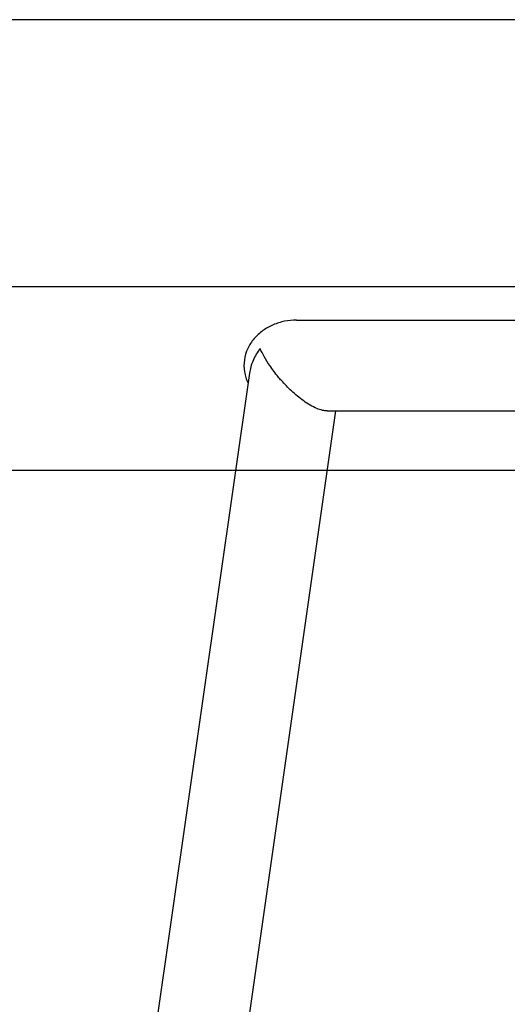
# Model space of a CAD drawing. Header units: millimetres. Extents: x -491 to 2059, y -393 to 795.
# Tile 98 of 256: x -199 to -185, y -81 to -51. Entities that reach past the tile are written whole.
import ezdxf

# ---------------------------------------------------------------- set-up
doc = ezdxf.new("R2010")
doc.units = ezdxf.units.MM
doc.header["$LTSCALE"] = 462.55
doc.header["$PDMODE"] = 3
doc.header["$PDSIZE"] = 0.3125
doc.layers.get('0').update_dxf_attribs({"linetype": 'CONTINUOUS'})
doc.layers.get('Defpoints').update_dxf_attribs({"linetype": 'CONTINUOUS'})
for name, color, linetype in [('A2100101#AF6_ABL1', 7, 'CONTINUOUS'), ('A2110101_ABL4', 7, 'CONTINUOUS'), ('A2130101#AF9_ABL3', 7, 'CONTINUOUS'), ('A2150101#AF9_ABL2', 7, 'CONTINUOUS'), ('DR1SM11A1001_ABL12', 7, 'CONTINUOUS'), ('DR1SM11P1003_PBL13', 7, 'CONTINUOUS'), ('M2000103__PBL6', 7, 'CONTINUOUS'), ('M2110103_PBL5', 7, 'CONTINUOUS'), ('new_view_11_VBL0', 7, 'CONTINUOUS')]:
    doc.layers.add(name, color=color, linetype=linetype)
doc.styles.get("Standard").update_dxf_attribs({"font": 'malgun.ttf'})
doc.dimstyles.new('DIMSTYLE_3', dxfattribs={"dimtxt": 40, "dimasz": 15, "dimexe": 1, "dimexo": 0.5, "dimgap": 1, "dimtad": 1, "dimdsep": 46, "dimtxsty": 'Standard', "dimblk": '_FILLED', "dimblk1": '_FILLED', "dimblk2": '_FILLED', "dimcen": 0.09, "dimclrt": 134, "dimazin": 2, "dimtp": 0.3, "dimtm": 0.3, "dimtfac": 1, "dimtofl": 0, "dimtmove": 0, "dimatfit": 3, "dimldrblk": '_FILLED', "dimfxl": 0, "dimtolj": 1, "dimarcsym": 0})

# ---------------------------------------------------------------- blocks, each defined once
blk = doc.blocks.new('M2110103_PBL5', base_point=(3439.657, 3080.59))
at = {"layer": 'M2110103_PBL5', "color": 1}
blk.add_line((3227.048, 3276.812), (2868.665, 3276.812), dxfattribs=at)
blk = doc.blocks.new('A2110101_ABL4', base_point=(3439.66, 3080.59))
at = {"layer": 'M2110103_PBL5'}
blk.add_blockref('M2110103_PBL5', (3439.66, 3080.59), dxfattribs=at)
blk = doc.blocks.new('A2130101#AF9_ABL3', base_point=(3439.66, 3080.59))
at = {"layer": 'A2110101_ABL4'}
blk.add_blockref('A2110101_ABL4', (3439.66, 3080.59), dxfattribs=at)
blk = doc.blocks.new('A2150101#AF9_ABL2', base_point=(3439.66, 3080.59))
at = {"layer": 'A2130101#AF9_ABL3'}
blk.add_blockref('A2130101#AF9_ABL3', (3439.66, 3080.59), dxfattribs=at)
blk = doc.blocks.new('A2100101#AF6_ABL1', base_point=(3439.66, 3080.59))
at = {"layer": 'A2150101#AF9_ABL2'}
blk.add_blockref('A2150101#AF9_ABL2', (3439.66, 3080.59), dxfattribs=at)
blk = doc.blocks.new('_FILLED')
at = {"color": 0, "linetype": 'ByBlock'}
blk.add_solid([(0, 0), (-1, 0.2), (-1, -0.2)], dxfattribs=at)
blk = doc.blocks.new('*D1116')
at = {"layer": 'Defpoints', "color": 0}
for p in [(2783.45, 3411.81), (3197.75, 3411.81), (3096.21, 3331.81)]:
    blk.add_point(p, dxfattribs=at)
at = {"layer": 'M2000103__PBL6', "color": 0, "lineweight": -2}
for p, q in [((3197.25, 3411.81), (2782.45, 3411.81)), ((2783.45, 3346.81), (2783.45, 3396.81)), ((3095.71, 3331.81), (2782.45, 3331.81))]:
    blk.add_line(p, q, dxfattribs=at)
at = {"layer": 'M2000103__PBL6', "color": 0, "lineweight": -2, "xscale": 15, "yscale": 15, "zscale": 15}
for p, rotation in [((2783.45, 3411.81), 90), ((2783.45, 3331.81), 270)]:
    blk.add_blockref('_FILLED', p, dxfattribs=dict(at, rotation=rotation))
at = {"layer": 'M2000103__PBL6', "color": 134, "insert": (2729.12, 3371.93), "char_height": 40, "width": 61.3333, "attachment_point": 2, "rotation": 90, "line_spacing_factor": 0.9}
blk.add_mtext('\\A1;80', dxfattribs=at)
blk = doc.blocks.new('DR1SM11P1003_PBL13', base_point=(3297.048, 2828.212))
at = {"layer": 'DR1SM11P1003_PBL13', "color": 7}
for p, q in [((2997.048, 3321.812), (3087.235, 3321.812)), ((2982.978, 3305.885), (2883.585, 2610.135)), ((2929.573, 2739.715), (3008.844, 3294.612)), ((3006.273, 3294.612), (3127.75, 3294.612))]:
    blk.add_line(p, q, dxfattribs=at)
for points, knots in [([(2997.048, 3321.812), (2995.864, 3321.812), (2993.488, 3321.579), (2990.068, 3320.531), (2986.94, 3318.789), (2984.288, 3316.376), (2982.329, 3313.365), (2981.287, 3309.92), (2981.314, 3306.32), (2982.046, 3304.03), (2982.56, 3302.965)], [0, 0, 0, 0, 0.1251371, 0.2502582, 0.3753455, 0.5003786, 0.6253409, 0.7502357, 0.8751023, 1, 1, 1, 1]), ([(2986.149, 3313.365), (2985.331, 3312.234), (2983.953, 3309.853), (2983.166, 3307.204), (2982.978, 3305.885)], [0, 0, 0, 0, 0.5116632, 1, 1, 1, 1]), ([(2989.047, 3308.212), (2988.462, 3309.075), (2987.416, 3310.75), (2986.522, 3312.513), (2986.149, 3313.365)], [0, 0, 0, 0, 0.5286946, 1, 1, 1, 1]), ([(2992.574, 3303.685), (2992.236, 3304.067), (2990.991, 3305.52), (2989.836, 3307.05), (2989.047, 3308.212)], [0, 0, 0, 0, 0.2661842, 1, 1, 1, 1]), ([(3006.273, 3294.612), (3005.802, 3294.612), (3004.725, 3294.769), (3003.017, 3295.365), (3001.126, 3296.336), (2999.189, 3297.599), (2997.322, 3299.04), (2995.066, 3301.025), (2993.525, 3302.611), (2992.574, 3303.685)], [0, 0, 0, 0, 0.0842294, 0.1925457, 0.322209, 0.4631875, 0.6054565, 0.7434737, 1, 1, 1, 1])]:
    blk.add_open_spline(points, degree=3, knots=knots, dxfattribs=at)
blk = doc.blocks.new('DR1SM11A1001_ABL12', base_point=(3297.05, 2833.21))
at = {"layer": 'DR1SM11P1003_PBL13'}
blk.add_blockref('DR1SM11P1003_PBL13', (3297.05, 2828.21), dxfattribs=at)
blk = doc.blocks.new('*D1129')
at = {"color": 134, "lineweight": -2}
for p, q in [((3086.73, 3331.81), (2690.54, 3331.81)), ((2691.54, 2609.61), (2691.54, 3316.81)), ((2896.55, 2594.61), (2690.54, 2594.61))]:
    blk.add_line(p, q, dxfattribs=at)
at = {"layer": 'Defpoints', "color": 0}
for p in [(2691.54, 3331.81), (3087.23, 3331.81), (2897.05, 2594.61)]:
    blk.add_point(p, dxfattribs=at)
at = {"color": 134, "lineweight": -2, "xscale": 15, "yscale": 15, "zscale": 15}
for p, rotation in [((2691.54, 3331.81), 90), ((2691.54, 2594.61), 270)]:
    blk.add_blockref('_FILLED', p, dxfattribs=dict(at, rotation=rotation))
at = {"color": 134, "insert": (2655.88, 2971.19), "char_height": 40, "attachment_point": 5, "rotation": 90}
blk.add_mtext('\\A1;737.2', dxfattribs=at)
blk = doc.blocks.new('*D1130')
at = {"color": 134, "lineweight": -2}
for p, q in [((3086.73, 3331.81), (2781.45, 3331.81)), ((2782.45, 2623.21), (2782.45, 3316.81)), ((2896.55, 2608.21), (2781.45, 2608.21))]:
    blk.add_line(p, q, dxfattribs=at)
at = {"layer": 'Defpoints', "color": 0}
for p in [(2782.45, 3331.81), (3087.23, 3331.81), (2897.05, 2608.21)]:
    blk.add_point(p, dxfattribs=at)
at = {"color": 134, "lineweight": -2, "xscale": 15, "yscale": 15, "zscale": 15}
for p, rotation in [((2782.45, 3331.81), 90), ((2782.45, 2608.21), 270)]:
    blk.add_blockref('_FILLED', p, dxfattribs=dict(at, rotation=rotation))
at = {"color": 134, "insert": (2746.78, 2970.01), "char_height": 40, "attachment_point": 5, "rotation": 90}
blk.add_mtext('\\A1;723.6', dxfattribs=at)
blk = doc.blocks.new('M2000103__PBL6', base_point=(3352.048, 3329.238))
at = {"layer": 'M2000103__PBL6', "color": 134}
dim = blk.add_linear_dim(base=(2783.448, 3411.812), p1=(3096.214, 3331.812), p2=(3197.752, 3411.812), angle=90, dimstyle='DIMSTYLE_3', dxfattribs=at)
dim.commit()
dim.dimension.update_dxf_attribs({"geometry": '*D1116', "text_midpoint": (2783.448, 3371.926), "dimtype": 160})
blk = doc.blocks.new('NEW_VIEW_11_VBL0', base_point=(3372.048, 2884.638))
at = {"layer": 'A2100101#AF6_ABL1'}
blk.add_blockref('A2100101#AF6_ABL1', (3439.657, 3080.59), dxfattribs=at)
at = {"layer": 'DR1SM11A1001_ABL12'}
blk.add_blockref('DR1SM11A1001_ABL12', (3297.048, 2833.212), dxfattribs=at)
at = {"layer": 'M2000103__PBL6'}
blk.add_blockref('M2000103__PBL6', (3352.048, 3329.238), dxfattribs=at)
dim = blk.add_linear_dim(base=(2691.541, 3331.812), p1=(2897.048, 2594.612), p2=(3087.235, 3331.812), angle=90, dimstyle='DIMSTYLE_3', override={"dimgap": 15, "dimclrd": 134, "dimclre": 134})
dim.commit()
dim.dimension.update_dxf_attribs({"geometry": '*D1129', "text_midpoint": (2691.541, 2971.193), "dimtype": 160})
dim = blk.add_linear_dim(base=(2782.448, 3331.812), p1=(2897.048, 2608.212), p2=(3087.235, 3331.812), angle=90, dimstyle='DIMSTYLE_3', override={"dimgap": 15, "dimclrd": 134, "dimclre": 134})
dim.commit()
dim.dimension.update_dxf_attribs({"geometry": '*D1130', "text_midpoint": (2746.783, 2970.012)})
blk = doc.blocks.new('W1')
at = {"layer": 'new_view_11_VBL0'}
blk.add_blockref('NEW_VIEW_11_VBL0', (3372.0484, 2884.6377), dxfattribs=at)

msp = doc.modelspace()

# ---------------------------------------------------------------- block references
at = {"xscale": 0.1, "yscale": 0.1, "zscale": 0.1}
msp.add_blockref('W1', (-490.832, -392.534), dxfattribs=at)

doc.saveas('drawing.dxf')
